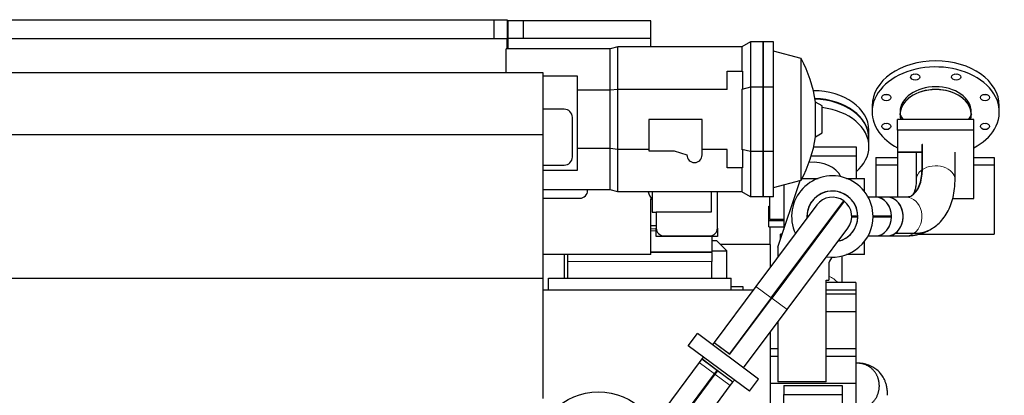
# Model space of a CAD drawing. Header units: inches. Extents: x 0 to 20790, y -12 to 14700.
# Tile 37 of 142: x 6045 to 7980, y 4423 to 5162. Entities that reach past the tile are written whole.
import ezdxf

# ---------------------------------------------------------------- set-up
doc = ezdxf.new("R2010")
doc.units = ezdxf.units.IN
doc.layers.add('1', color=7, linetype='Continuous', true_color=0xffffff)

msp = doc.modelspace()

# ---------------------------------------------------------------- linework, layer by layer
at = {"layer": '1', "color": 2, "linetype": 'Continuous', "lineweight": 25}
for p, q in [((5851.028, 5161.986), (6977.018, 5161.986)), ((5851.038, 5161.986), (6977.028, 5161.986)), ((6977.028, 5161.986), (7003.028, 5161.986)), ((6977.028, 5161.986), (6977.028, 5124.986)), ((7003.028, 5161.986), (7003.028, 5124.986)), ((7005.028, 5124.986), (7005.028, 5159.986)), ((7035.028, 5159.986), (7005.028, 5159.986)), ((7285.028, 5159.986), (7035.028, 5159.986)), ((7035.028, 5124.986), (7035.028, 5159.986)), ((7285.028, 5124.986), (7285.028, 5159.986)), ((5825.028, 5124.986), (7003.028, 5124.986)), ((5825.028, 5124.986), (7003.028, 5124.986)), ((7003.028, 5104.484), (7003.028, 5124.986)), ((7003.028, 5124.986), (7003.028, 5104.484)), ((7005.028, 5104.485), (7005.028, 5124.986)), ((7285.028, 5124.986), (7005.028, 5124.986)), ((7220.283, 5108.486), (7205.355, 5104.486)), ((7463.708, 5108.486), (7220.283, 5108.486)), ((7220.283, 5025.011), (7220.283, 5108.486)), ((7285.028, 5108.485), (7285.028, 5124.986)), ((7481.028, 5118.486), (7463.708, 5108.486)), ((7463.708, 5108.486), (7463.708, 5060.986)), ((7481.028, 5118.486), (7481.028, 5029.153)), ((7506.028, 5118.486), (7481.028, 5118.486)), ((7506.028, 5118.486), (7506.028, 5029.153)), ((7506.028, 5029.153), (7506.028, 5118.486)), ((7526.028, 5118.486), (7506.028, 5118.486)), ((7526.028, 5029.153), (7526.028, 5118.486)), ((7001.028, 5057.436), (7001.028, 5104.486)), ((7205.355, 5104.486), (7001.028, 5104.486)), ((7205.355, 5023.354), (7205.355, 5104.486)), ((7580.349, 5085.466), (7526.028, 5100.021)), ((7580.349, 4846.505), (7580.349, 5085.466)), ((7073.828, 5057.435), (3079.328, 5057.435)), ((7073.828, 4935.62), (7073.828, 5057.435)), ((7141.028, 5050.986), (7073.828, 5050.986)), ((7141.028, 4865.986), (7141.028, 5050.986)), ((7435.028, 5060.986), (7465.028, 5060.986)), ((7435.028, 5025.011), (7435.028, 5060.986)), ((7465.028, 5060.986), (7465.028, 5026.089)), ((7205.355, 5023.354), (7141.028, 5023.354)), ((7220.283, 5025.011), (7205.355, 5023.354)), ((7205.355, 4908.617), (7205.355, 5023.354)), ((7435.028, 5025.011), (7220.283, 5025.011)), ((7220.283, 4906.96), (7220.283, 5025.011)), ((7481.028, 5029.153), (7463.708, 5025.011)), ((7463.708, 5025.011), (7465.028, 5026.089)), ((7463.708, 5025.011), (7463.708, 4906.96)), ((7481.028, 5029.153), (7481.028, 4902.818)), ((7506.028, 5029.153), (7481.028, 5029.153)), ((7506.028, 5029.153), (7506.028, 4902.818)), ((7506.028, 4902.818), (7506.028, 5029.153)), ((7526.028, 5029.153), (7506.028, 5029.153)), ((7526.028, 4902.818), (7526.028, 5029.153)), ((7622.028, 4992.372), (7608.673, 5000.083)), ((7608.673, 4931.888), (7608.673, 5000.083)), ((7622.028, 4939.599), (7622.028, 4992.372)), ((7719.828, 4992.684), (7719.828, 4980.663)), ((7969.828, 4980.663), (7969.828, 4992.684)), ((7115.028, 4985.986), (7073.828, 4985.986)), ((7131.028, 4891.986), (7131.028, 4969.986)), ((7386.028, 4965.986), (7281.028, 4965.986)), ((7281.028, 4965.986), (7281.028, 4903.986)), ((7386.028, 4895.986), (7386.028, 4965.986)), ((7919.828, 4965.891), (7769.828, 4965.891)), ((7769.828, 4944.678), (7769.828, 4965.891)), ((7919.828, 4944.678), (7919.828, 4965.891)), ((7073.828, 4935.62), (3079.328, 4935.62)), ((7073.828, 4653.018), (7073.828, 4935.62)), ((7608.673, 4931.888), (7622.028, 4939.599)), ((7713.699, 4929.047), (7713.699, 4944.603)), ((7769.828, 4944.678), (7769.828, 4901.191)), ((7919.828, 4944.678), (7769.828, 4944.678)), ((7919.828, 4901.191), (7919.828, 4944.678)), ((7713.699, 4912.43), (7713.699, 4927.986)), ((7818.652, 4915.696), (7817.935, 4916.217)), ((7817.935, 4916.217), (7817.935, 4866.657)), ((7818.652, 4867.15), (7818.652, 4916.71)), ((7205.355, 4908.617), (7141.028, 4908.617)), ((7205.355, 4827.486), (7205.355, 4908.617)), ((7220.283, 4906.96), (7205.355, 4908.617)), ((7281.028, 4906.96), (7220.283, 4906.96)), ((7220.283, 4823.486), (7220.283, 4906.96)), ((7281.028, 4903.986), (7331.028, 4903.986)), ((7331.028, 4903.986), (7356.028, 4895.986)), ((7435.028, 4906.96), (7386.028, 4906.96)), ((7435.028, 4870.986), (7435.028, 4906.96)), ((7465.028, 4905.882), (7463.708, 4906.96)), ((7481.028, 4902.818), (7463.708, 4906.96)), ((7465.028, 4905.882), (7465.028, 4870.986)), ((7481.028, 4902.818), (7481.028, 4813.486)), ((7506.028, 4902.818), (7481.028, 4902.818)), ((7506.028, 4902.818), (7506.028, 4813.486)), ((7506.028, 4813.486), (7506.028, 4902.818)), ((7526.028, 4902.818), (7506.028, 4902.818)), ((7526.028, 4813.486), (7526.028, 4902.818)), ((7600.406, 4894.18), (7688.699, 4894.18)), ((7605.049, 4911.858), (7688.699, 4911.858)), ((7688.699, 4911.858), (7688.699, 4894.18)), ((7688.699, 4894.18), (7688.699, 4849.986)), ((7769.828, 4901.191), (7769.828, 4813.037)), ((7818.653, 4901.191), (7769.828, 4901.191)), ((7769.828, 4901.191), (7818.653, 4901.191)), ((7806.778, 4901.19), (7806.778, 4847.623)), ((7882.878, 4847.623), (7882.878, 4901.19)), ((7919.828, 4810.328), (7919.828, 4901.191)), ((7073.828, 4875.986), (7115.028, 4875.986)), ((7727.328, 4890.986), (7727.328, 4876.843)), ((7727.328, 4890.986), (7769.828, 4890.986)), ((7727.328, 4876.843), (7727.328, 4813.033)), ((7727.328, 4876.843), (7769.828, 4876.843)), ((7919.827, 4890.986), (7959.828, 4890.986)), ((7919.827, 4876.843), (7959.828, 4876.843)), ((7959.828, 4890.986), (7959.828, 4876.843)), ((7959.828, 4876.843), (7959.828, 4739.986)), ((7073.828, 4865.986), (7141.028, 4865.986)), ((7465.028, 4870.986), (7435.028, 4870.986)), ((7463.708, 4870.986), (7463.708, 4823.486)), ((7526.028, 4831.95), (7580.349, 4846.505)), ((7534.828, 4714.986), (7578.503, 4846.009)), ((7546.549, 4837.446), (7546.549, 4750.15)), ((7582.227, 4849.986), (7613.989, 4849.986)), ((7669.667, 4849.986), (7704.828, 4849.986)), ((7704.828, 4824.289), (7704.828, 4849.986)), ((7205.355, 4827.486), (7073.829, 4827.486)), ((7161.028, 4825.986), (7161.028, 4827.486)), ((7220.283, 4823.486), (7205.355, 4827.486)), ((7463.708, 4823.486), (7220.283, 4823.486)), ((7288.028, 4823.486), (7288.028, 4783.343)), ((7404.028, 4823.486), (7404.028, 4783.343)), ((7416.028, 4751.986), (7416.028, 4823.487)), ((7481.028, 4813.486), (7463.708, 4823.486)), ((7073.828, 4810.986), (7146.028, 4810.986)), ((7285.028, 4699.986), (7285.028, 4809.986)), ((7286.339, 4809.986), (7285.028, 4809.986)), ((7506.028, 4813.486), (7481.028, 4813.486)), ((7611.326, 4797.732), (7491.763, 4637.406)), ((7526.028, 4813.486), (7506.028, 4813.486)), ((7518.699, 4769.022), (7518.699, 4813.485)), ((7521.864, 4614.958), (7664.172, 4805.784)), ((7664.974, 4805.186), (7522.666, 4614.36)), ((7726.861, 4813.036), (7712.199, 4813.036)), ((7749.536, 4813.036), (7726.861, 4813.036)), ((7786.595, 4813.036), (7749.536, 4813.036)), ((7878.201, 4810.328), (7919.828, 4810.328)), ((7288.028, 4783.343), (7296.028, 4783.343)), ((7296.028, 4783.343), (7296.028, 4751.986)), ((7404.028, 4783.343), (7296.028, 4783.343)), ((7517.299, 4767.254), (7517.299, 4795.539)), ((7517.299, 4795.539), (7518.7, 4795.539)), ((7517.299, 4754.526), (7517.299, 4767.254)), ((7517.299, 4767.254), (7546.552, 4767.254)), ((7546.55, 4769.022), (7518.699, 4769.022)), ((7758.203, 4775.486), (7721.827, 4775.486)), ((7721.827, 4774.486), (7758.203, 4774.486)), ((7296.028, 4756.665), (7285.028, 4756.665)), ((7296.028, 4735.986), (7296.028, 4751.899)), ((7416.028, 4751.987), (7416.028, 4735.986)), ((7517.299, 4754.526), (7546.552, 4754.526)), ((7519.828, 4719.984), (7519.828, 4754.525)), ((7543.162, 4739.986), (7539.828, 4739.986)), ((7539.828, 4729.985), (7539.828, 4739.986)), ((7552.767, 4591.912), (7672.33, 4752.239)), ((7801.693, 4741.641), (7764.635, 4741.641)), ((7765.351, 4742.134), (7802.41, 4742.134)), ((7811.671, 4739.986), (7959.828, 4739.986)), ((7416.028, 4735.986), (7296.028, 4735.986)), ((7311.028, 4736.986), (7401.028, 4736.986)), ((7405.028, 4735.985), (7405.028, 4705.487)), ((7414.828, 4727.186), (7405.032, 4727.186)), ((7434.828, 4707.186), (7414.828, 4727.186)), ((7519.828, 4719.986), (7421.96, 4719.986)), ((7519.828, 4719.986), (7519.828, 4675.039)), ((7704.828, 4699.986), (7704.828, 4725.682)), ((7712.199, 4736.936), (7726.861, 4736.936)), ((7726.861, 4736.936), (7749.536, 4736.936)), ((7749.536, 4736.936), (7786.595, 4736.936)), ((7405.028, 4704.031), (7405.028, 4705.487)), ((7405.028, 4704.031), (7405.028, 4686.395)), ((7405.033, 4707.186), (7434.828, 4707.186)), ((7434.828, 4653.986), (7434.828, 4707.186)), ((7534.828, 4714.986), (7534.828, 4695.152)), ((7285.028, 4699.986), (7073.829, 4699.986)), ((7114.828, 4699.985), (7114.828, 4653.986)), ((7122.014, 4686.395), (7122.014, 4699.986)), ((7122.014, 4653.986), (7122.014, 4686.395)), ((7405.028, 4653.986), (7405.028, 4686.395)), ((7640.328, 4693.761), (7640.328, 4695.001)), ((7660.849, 4644.989), (7660.849, 4697.284)), ((7704.828, 4699.986), (7669.667, 4699.986)), ((7634.828, 4679.986), (7634.828, 4649.986)), ((7073.828, 4653.018), (3079.328, 4653.018)), ((7073.828, 4416.921), (7073.828, 4653.018)), ((7084.028, 4629.986), (7084.028, 4653.986)), ((7084.028, 4653.986), (7443.028, 4653.986)), ((7443.028, 4629.986), (7443.028, 4653.986)), ((7687.828, 4644.985), (7629.826, 4644.985)), ((7629.828, 4449.986), (7629.828, 4649.986)), ((7629.828, 4649.986), (7634.828, 4649.986)), ((7687.828, 4644.985), (7687.828, 4629.986)), ((7486.188, 4629.986), (7073.791, 4629.986)), ((7083.478, 4637.236), (7084.028, 4637.236)), ((7083.478, 4637.236), (7083.478, 4629.986)), ((7491.763, 4637.406), (7409.563, 4527.181)), ((7443.026, 4637.236), (7466.178, 4637.236)), ((7466.178, 4637.236), (7466.178, 4629.986)), ((7687.828, 4629.986), (7629.826, 4629.986)), ((7687.828, 4629.986), (7687.828, 4621.985)), ((7521.864, 4614.958), (7439.665, 4504.733)), ((7440.466, 4504.135), (7522.666, 4614.36)), ((7519.828, 4612.208), (7519.828, 4610.554)), ((7687.828, 4621.986), (7629.826, 4621.986)), ((7687.828, 4621.986), (7687.828, 4587.703)), ((7467.398, 4477.437), (7552.767, 4591.912)), ((7687.828, 4587.703), (7629.826, 4587.703)), ((7687.828, 4587.703), (7687.828, 4514.693)), ((7534.828, 4567.857), (7534.828, 4449.986)), ((7519.828, 4547.731), (7519.828, 3929.996)), ((7358.839, 4520.971), (7376.773, 4545.02)), ((7497.018, 4455.347), (7376.773, 4545.02)), ((7409.563, 4527.181), (7406.394, 4522.93)), ((7409.563, 4527.181), (7440.466, 4504.135)), ((7409.563, 4527.181), (7439.665, 4504.733)), ((7479.084, 4431.298), (7358.839, 4520.971)), ((7534.83, 4514.693), (7519.828, 4514.693)), ((7687.828, 4514.693), (7629.826, 4514.693)), ((7687.828, 4514.693), (7687.828, 4499.609)), ((7380.389, 4488.059), (7290.535, 4367.57)), ((7385.47, 4494.873), (7380.389, 4488.059)), ((7415.572, 4472.425), (7385.47, 4494.873)), ((7388.459, 4498.882), (7385.651, 4495.115)), ((7385.651, 4495.115), (7446.655, 4449.622)), ((7534.83, 4499.609), (7519.828, 4499.609)), ((7687.828, 4499.609), (7629.826, 4499.609)), ((7687.828, 4499.609), (7687.828, 4446.378)), ((7410.49, 4465.611), (7415.572, 4472.425)), ((7416.373, 4471.827), (7411.292, 4465.014)), ((7446.475, 4449.379), (7416.373, 4471.827)), ((7313.672, 4335.784), (7410.49, 4465.611)), ((7411.292, 4465.014), (7314.474, 4335.186)), ((7441.393, 4442.566), (7446.475, 4449.379)), ((7446.655, 4449.622), (7449.464, 4453.388)), ((7479.084, 4431.298), (7497.018, 4455.347)), ((7629.828, 4449.986), (7534.828, 4449.986)), ((7321.83, 4282.239), (7441.393, 4442.566)), ((7687.828, 4446.378), (7519.828, 4446.378)), ((7546.269, 4442.79), (7661.269, 4442.839)), ((7546.269, 4442.79), (7546.269, 4424.865)), ((7661.269, 4442.839), (7661.33, 4419.834)), ((7661.269, 4442.839), (7661.269, 4424.914)), ((7687.828, 4446.378), (7687.828, 4389.64)), ((7546.269, 4424.865), (7661.269, 4424.914)), ((7546.391, 4378.904), (7546.269, 4424.865)), ((7661.269, 4424.914), (7661.391, 4378.953))]:
    msp.add_line(p, q, dxfattribs=at)
at = {"layer": '1', "color": 110, "linetype": 'Continuous', "lineweight": 13}
for p, q in [((7296.029, 4750.684), (7285.028, 4750.684)), ((7285.028, 4746.652), (7296.029, 4746.652)), ((7405.028, 4705.487), (7285.028, 4705.487)), ((7285.028, 4704.031), (7405.028, 4704.031)), ((7405.028, 4686.395), (7122.014, 4686.395)), ((7491.763, 4637.406), (7521.864, 4614.958)), ((7552.767, 4591.912), (7522.666, 4614.36)), ((7410.49, 4465.611), (7380.389, 4488.059)), ((7441.393, 4442.566), (7411.292, 4465.014))]:
    msp.add_line(p, q, dxfattribs=at)
at = {"layer": '1', "color": 2, "linetype": 'Continuous', "lineweight": 25}
msp.add_circle((7182.328, 4304.986), 125, dxfattribs=at)
for centre, radius, start, end in [((7363.028, 4965.986), 248, 7.902596, 28.801515), ((7115.028, 4969.986), 16, 0, 90), ((7363.028, 4965.986), 248, 331.198485, 352.097404), ((7371.028, 4895.986), 15, 180, 0), ((7115.028, 4891.986), 16, 270, 0), ((7641.828, 4774.986), 80, 0, 204.885), ((7146.028, 4825.986), 15, 270, 0), ((7346.028, 4846.553), 70, 199.240693, 214.047732), ((7641.828, 4774.986), 50.034, 282.796875, 180), ((7641.828, 4774.986), 50.034, 0.572574, 179.427426), ((7641.828, 4774.986), 38.05, 54.039384, 143.286461), ((7641.828, 4774.986), 38.05, 52.5375, 54.045), ((7641.828, 4774.986), 38.05, 323.286461, 52.533538), ((7641.828, 4774.986), 50.034, 180, 183.785625), ((7641.828, 4774.986), 50.034, 180.572574, 183.780783), ((7641.828, 4774.986), 80, 261.68625, 0), ((7641.828, 4774.986), 50.034, 282.790916, 359.427426), ((7311.028, 4751.986), 15, 180, 270), ((7401.028, 4751.986), 15, 270, 0), ((7654.828, 4679.986), 20, 136.468848, 180)]:
    msp.add_arc(centre, radius, start, end, dxfattribs=at)
for centre, major_axis, ratio, start_param, end_param in [((7844.828, 4992.684), (-125, 0), 0.70710678, 3.14169083, 6.28308713), ((7844.828, 4980.663), (-125, 0), 0.70710678, 2.74889357, 6.28318531), ((7804.646, 5061.279), (-9, 0), 0.70710678, 1.23582401, 1.90567047), ((7885.01, 5061.279), (-9, 0), 0.70710678, 1.23582401, 1.90567047), ((7844.828, 4980.663), (70, 0), 0.70710678, 1.57079633, 3.14159265), ((7844.828, 4980.663), (70, 0), 0.70710678, 0, 1.57079633), ((7603.699, 4944.603), (110, 0), 0.70710678, 0, 1.56333504), ((7747.821, 5021.097), (-9, 0), 0.70710678, 1.23582401, 1.90567047), ((7844.828, 4975.006), (70.198, 0), 0.70710678, 0.00712272, 3.13446993), ((7844.828, 4975.006), (-70, 0), 0.70710678, 4.71238898, 6.28318531), ((7844.828, 4975.006), (-70, 0), 0.70710678, 2.95633686, 4.71238898), ((7941.835, 5021.097), (-9, 0), 0.70710678, 1.23582401, 1.90567047), ((7603.699, 4929.047), (110, 0), 0.70710678, 0, 1.53496254), ((7603.699, 4927.986), (110, 0), 0.70710678, 0, 1.53319539), ((7603.699, 4912.43), (110, 0), 0.70710678, 0, 1.40331017), ((7844.828, 4980.663), (-125, 0), 0.70710678, 0, 0.92726071), ((7844.828, 4975.006), (-70, 0), 0.70710678, 0, 0.18525579), ((7844.828, 4974.006), (69.553, 0), 0.70710678, 3.17092927, 3.30734845), ((7844.828, 4974.006), (69.553, 0), 0.70710678, 6.11742951, 6.2538487), ((7747.821, 4964.271), (-9, 0), 0.70710678, 1.23582401, 1.90567047), ((7941.835, 4964.271), (-9, 0), 0.70710678, 1.23582401, 1.90567047), ((7844.828, 4980.663), (-125, 0), 0.70710678, 2.21423377, 2.74889357), ((7844.828, 4897.183), (38.05, 0), 0.70710678, 2.32945729, 2.35573926), ((7603.699, 4912.43), (110, 0), 0.70710678, 5.59556922, 6.28318531), ((7603.699, 4841.147), (57.25, 0), 0.70710678, 0.30406292, 1.7036951), ((7704.984, 4948.727), (-91.809, 133.417), 0.49315589, 3.14728425, 3.7634093), ((7705.701, 4949.22), (91.809, -133.417), 0.49315589, 6.27877917, 6.90500196), ((7726.861, 4774.986), (0, 38.05), 0.82379741, 3.14159433, 6.2830888), ((7726.861, 4774.986), (0, -38.05), 0.82379741, 1.58393731, 3.14159265), ((7749.536, 4774.986), (0, 38.05), 0.82379741, 3.14159433, 6.2830888), ((7749.536, 4774.986), (0, -38.05), 0.82379741, 0.52885472, 3.14157818), ((7726.861, 4774.986), (0, -38.05), 0.82379741, 0, 1.55765534), ((7749.536, 4774.986), (0, -38.05), 0.82379741, 6.28317083, 6.78575807), ((7704.984, 4948.727), (134.945, -196.102), 0.49315589, 5.95602228, 6.2869048), ((7705.701, 4949.22), (-134.945, 196.102), 0.49315589, 2.81442963, 3.15312641)]:
    msp.add_ellipse(centre, major_axis=major_axis, ratio=ratio, start_param=start_param, end_param=end_param, dxfattribs=at)
for centre in [(7804.646, 5049.258), (7885.01, 5049.258), (7747.821, 5009.076), (7941.835, 5009.076), (7747.821, 4952.25), (7941.835, 4952.25)]:
    msp.add_ellipse(centre, major_axis=(-9, 0), ratio=0.70710678, dxfattribs=at)
at = {"layer": '1', "color": 110, "linetype": 'Continuous', "lineweight": 13}
for centre, major_axis, ratio, start_param, end_param in [((7844.828, 4847.623), (38.05, 0), 0.70710678, 0.00022711, 2.32945729), ((7844.828, 4847.623), (38.05, 0), 0.70710678, 2.35573926, 3.1442536), ((7786.595, 4774.986), (0, -38.05), 0.82379741, 0.52885472, 3.14157818), ((7786.595, 4774.986), (0, -38.05), 0.82379741, 6.28317083, 6.78575807), ((7603.699, 4624.07), (-57.15, 0), 0.70710678, 3.68567723, 4.1363976)]:
    msp.add_ellipse(centre, major_axis=major_axis, ratio=ratio, start_param=start_param, end_param=end_param, dxfattribs=at)
at = {"layer": '1', "color": 2, "linetype": 'Continuous', "lineweight": 25}
for points in [[(7774.631, 4975.36), (7776.669, 4972.203), (7778.706, 4969.047), (7780.744, 4965.89)], [(7775.762, 4973.609), (7775.609, 4973.26), (7775.457, 4972.912), (7775.305, 4972.563)], [(7779.614, 4965.891), (7778.177, 4968.115), (7776.741, 4970.339), (7775.305, 4972.563)], [(7915.025, 4975.36), (7912.987, 4972.203), (7910.95, 4969.047), (7908.912, 4965.89)], [(7914.351, 4972.563), (7912.915, 4970.339), (7911.479, 4968.115), (7910.043, 4965.891)], [(7914.351, 4972.563), (7914.199, 4972.912), (7914.047, 4973.26), (7913.894, 4973.609)], [(7594.736, 4775.486), (7593.756, 4775.486), (7592.776, 4775.486), (7591.796, 4775.486)], [(7591.796, 4774.486), (7592.527, 4774.486), (7593.259, 4774.486), (7593.99, 4774.486)], [(7691.86, 4775.486), (7687.865, 4775.486), (7683.87, 4775.486), (7679.875, 4775.486)], [(7679.875, 4774.486), (7683.87, 4774.486), (7687.865, 4774.486), (7691.86, 4774.486)], [(7837.104, 4750.908), (7837.611, 4751.233), (7838.115, 4751.565), (7838.616, 4751.902)], [(7692.15, 4486.485), (7690.709, 4486.485), (7689.269, 4486.485), (7687.828, 4486.485)]]:
    msp.add_open_spline(points, degree=3, dxfattribs=at)
for points, knots in [([(7806.778, 4847.623), (7806.772, 4845.551), (7806.611, 4839.953), (7805.585, 4831.986), (7803.593, 4824.831), (7801.228, 4819.898), (7799.121, 4817.144), (7797.824, 4816.025), (7797.237, 4815.707)], [0, 0, 0, 0, 0.09742013, 0.2765789, 0.45553955, 0.63681972, 0.82778975, 1, 1, 1, 1]), ([(7841.842, 4754.17), (7845.344, 4756.612), (7852.459, 4762.411), (7861.788, 4773.26), (7869.802, 4786.198), (7875.976, 4800.692), (7880.308, 4816.721), (7882.472, 4832.52), (7882.885, 4843.08), (7882.878, 4847.623)], [0, 0, 0, 0, 0.12288899, 0.26706739, 0.41266099, 0.56232149, 0.71805401, 0.88067104, 1, 1, 1, 1]), ([(7797.057, 4815.557), (7796.955, 4815.465), (7796.04, 4814.699), (7794.114, 4813.968), (7790.356, 4813.141), (7787.534, 4813.045), (7786.595, 4813.036)], [0, 0, 0, 0, 0.05684607, 0.48664613, 0.84126153, 1, 1, 1, 1]), ([(7786.595, 4736.936), (7790.042, 4736.929), (7798.466, 4737.329), (7812.031, 4739.639), (7824.909, 4744.048), (7832.44, 4748.045), (7835.209, 4749.724)], [0, 0, 0, 0, 0.20029043, 0.4939562, 0.80883558, 1, 1, 1, 1]), ([(7750.266, 4426.341), (7750.243, 4427.184), (7750.14, 4429.807), (7749.717, 4435.218), (7748.62, 4441.725), (7746.737, 4448.298), (7743.673, 4455.753), (7738.365, 4464.703), (7728.513, 4475.197), (7715.621, 4482.571), (7704.221, 4485.557), (7697.658, 4486.301), (7694.32, 4486.465), (7692.816, 4486.486), (7692.15, 4486.485)], [0, 0, 0, 0, 0.02587402, 0.08205176, 0.18506293, 0.26294953, 0.32781078, 0.43193128, 0.57739557, 0.767018, 0.89245899, 0.95182407, 0.9787163, 1, 1, 1, 1])]:
    msp.add_open_spline(points, degree=3, knots=knots, dxfattribs=at)
for points, weights in [([(7733.978, 4446.208), (7732.662, 4460.874), (7724.531, 4479.261), (7706.601, 4486.538), (7692.096, 4486.485)], [1.01661171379, 1.01661171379, 0.965633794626, 1.00688130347, 1.01537351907]), ([(7750.326, 4423.417), (7750.314, 4424.428), (7750.263, 4425.454), (7750.169, 4426.491), (7750.031, 4427.536)], [1.01661171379, 1.01661171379, 1.01630134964, 1.0157486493, 1.01501170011])]:
    msp.add_rational_spline(points, weights, degree=4, dxfattribs=at)
msp.add_rational_spline([(7692.385, 4397.486), (7693.36, 4397.489), (7694.324, 4397.525), (7695.276, 4397.591), (7710.971, 4399.179), (7729.873, 4408.994), (7735.384, 4430.546), (7733.978, 4446.208)], [1.01537805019, 1.0159530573, 1.01637727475, 1.01661171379, 1.01661171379, 0.958470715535, 1.01661171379, 1.01661171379], degree=4, knots=[0, 0, 0, 0, 0, 0.05970851, 0.05970851, 0.05970851, 1, 1, 1, 1, 1], dxfattribs=at)

doc.saveas('drawing.dxf')
